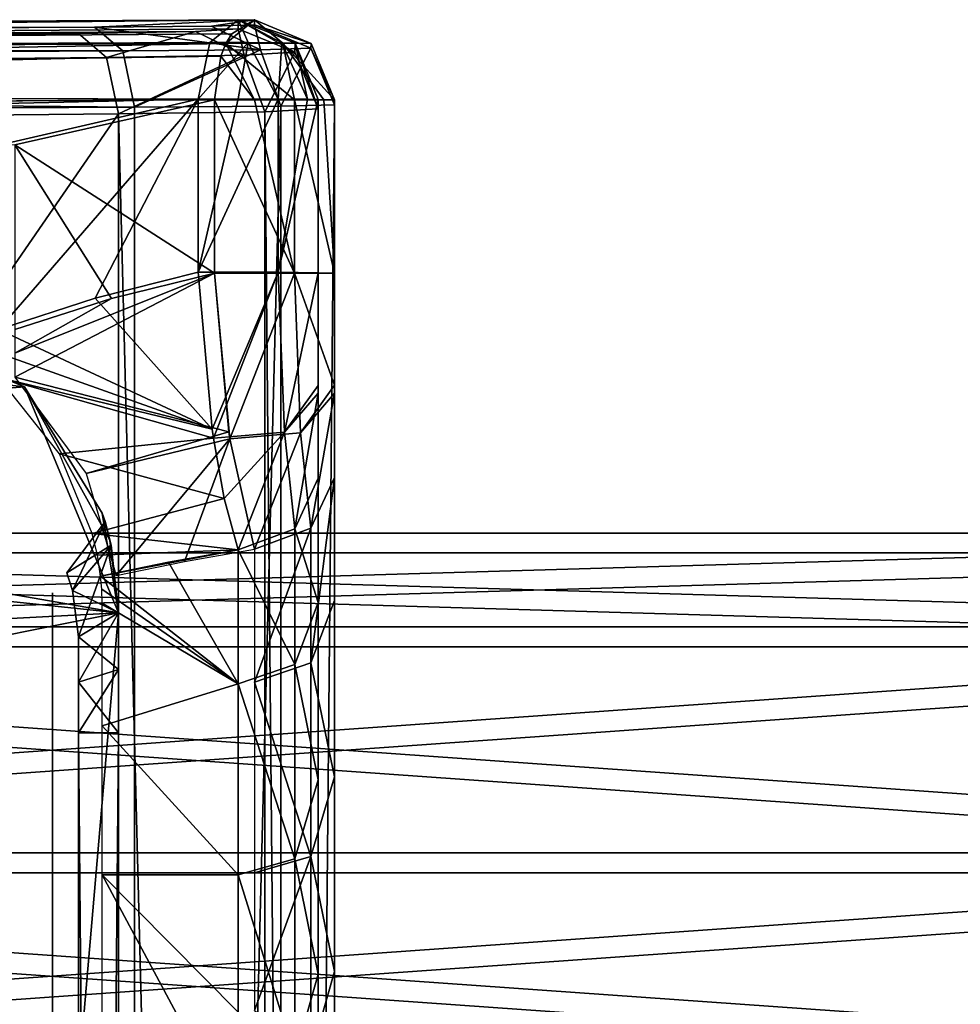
# Model space of a CAD drawing. Header units: millimetres. Extents: x -95 to 107, y -68 to 6.
# Tile 20 of 21: x 65 to 76, y -6 to 6. Entities that reach past the tile are written whole.
import ezdxf

# ---------------------------------------------------------------- set-up
doc = ezdxf.new("R2010")
doc.units = ezdxf.units.MM
doc.header["$LTSCALE"] = 101.851852
doc.layers.get('0').update_dxf_attribs({"linetype": 'CONTINUOUS'})

msp = doc.modelspace()

# ---------------------------------------------------------------- linework, layer by layer
at = {"color": 0, "linetype": 'Continuous'}
for points in [[(67.523, 5.918, -161.571), (12.173, 5.64, -193.529), (11.818, 5.349, -192.912), (67.523, 5.918, -161.571)], [(67.523, 5.918, -161.571), (11.818, 5.349, -192.912), (67.239, 5.746, -161.08), (67.523, 5.918, -161.571)], [(67.32, 5.922, 161.576), (11.97, 5.395, 193.529), (67.32, 5.808, 168.503), (67.32, 5.922, 161.576)], [(11.97, 5.395, 193.529), (67.32, 5.922, 161.576), (66.965, 5.636, 160.956), (11.97, 5.395, 193.529)], [(67.523, 5.918, -161.571), (65.523, 5.828, -171.965), (12.173, 5.64, -193.529), (67.523, 5.918, -161.571)], [(66.986, 5.841, -170.501), (65.523, 5.828, -171.965), (67.523, 5.918, -161.571), (66.986, 5.841, -170.501)], [(67.32, 5.922, 161.576), (67.444, 5.637, 160.872), (66.965, 5.636, 160.956), (67.32, 5.922, 161.576)], [(67.523, 5.858, -168.501), (66.986, 5.841, -170.501), (67.523, 5.918, -161.571), (67.523, 5.858, -168.501)], [(67.523, 5.918, -161.571), (67.239, 5.746, -161.08), (67.166, 5.625, -160.953), (67.523, 5.918, -161.571)], [(67.523, 5.918, -161.571), (67.166, 5.625, -160.953), (67.878, 5.627, -160.955), (67.523, 5.918, -161.571)], [(67.32, 5.922, 161.576), (68.031, 5.626, 161.571), (67.864, 5.633, 161.115), (67.32, 5.922, 161.576)], [(67.32, 5.922, 161.576), (67.864, 5.633, 161.115), (67.444, 5.637, 160.872), (67.32, 5.922, 161.576)], [(67.32, 5.922, 161.576), (67.32, 5.808, 168.503), (68.027, 5.516, 168.499), (67.32, 5.922, 161.576)], [(68.031, 5.626, 161.571), (67.32, 5.922, 161.576), (68.027, 5.516, 168.499), (68.031, 5.626, 161.571)], [(67.523, 5.918, -161.571), (67.878, 5.627, -160.955), (68.232, 5.623, -161.57), (67.523, 5.918, -161.571)], [(67.523, 5.858, -168.501), (67.523, 5.918, -161.571), (68.232, 5.623, -161.57), (67.523, 5.858, -168.501)], [(67.32, 5.808, 168.503), (11.97, 5.395, 193.529), (66.783, 5.775, 170.503), (67.32, 5.808, 168.503)], [(65.523, 5.828, -171.965), (16.173, 5.579, -200.458), (12.173, 5.64, -193.529), (65.523, 5.828, -171.965)], [(16.173, 5.579, -200.458), (65.523, 5.828, -171.965), (65.875, 5.532, -172.573), (16.173, 5.579, -200.458)], [(65.523, 5.828, -171.965), (66.986, 5.841, -170.501), (67.598, 5.546, -170.851), (65.523, 5.828, -171.965)], [(65.523, 5.828, -171.965), (67.598, 5.546, -170.851), (65.875, 5.532, -172.573), (65.523, 5.828, -171.965)], [(67.32, 5.808, 168.503), (66.783, 5.775, 170.503), (67.396, 5.477, 170.851), (67.32, 5.808, 168.503)], [(66.986, 5.841, -170.501), (67.523, 5.858, -168.501), (67.598, 5.546, -170.851), (66.986, 5.841, -170.501)], [(68.027, 5.516, 168.499), (67.32, 5.808, 168.503), (67.396, 5.477, 170.851), (68.027, 5.516, 168.499)], [(67.523, 5.858, -168.501), (68.232, 5.623, -161.57), (68.23, 5.565, -168.499), (67.523, 5.858, -168.501)], [(67.523, 5.858, -168.501), (68.23, 5.565, -168.499), (67.598, 5.546, -170.851), (67.523, 5.858, -168.501)], [(15.97, 5.281, 200.457), (65.32, 5.75, 171.967), (8.493, 5.338, 197.006), (15.97, 5.281, 200.457)], [(8.493, 5.338, 197.006), (65.32, 5.75, 171.967), (11.97, 5.395, 193.529), (8.493, 5.338, 197.006)], [(67.239, 5.746, -161.08), (11.818, 5.349, -192.912), (67.166, 5.625, -160.953), (67.239, 5.746, -161.08)], [(11.97, 5.395, 193.529), (65.32, 5.75, 171.967), (66.783, 5.775, 170.503), (11.97, 5.395, 193.529)], [(15.97, 5.281, 200.457), (16.317, 4.992, 201.052), (65.32, 5.75, 171.967), (15.97, 5.281, 200.457)], [(65.32, 5.75, 171.967), (16.317, 4.992, 201.052), (65.673, 5.45, 172.572), (65.32, 5.75, 171.967)], [(65.32, 5.75, 171.967), (65.673, 5.45, 172.572), (66.783, 5.775, 170.503), (65.32, 5.75, 171.967)], [(66.783, 5.775, 170.503), (65.673, 5.45, 172.572), (67.396, 5.477, 170.851), (66.783, 5.775, 170.503)], [(11.97, 5.395, 193.529), (66.965, 5.636, 160.956), (11.616, 5.11, 192.91), (11.97, 5.395, 193.529)], [(66.965, 5.636, 160.956), (66.82, 4.929, 160.693), (11.616, 5.11, 192.91), (66.965, 5.636, 160.956)], [(11.818, 5.349, -192.912), (11.673, 4.64, -192.655), (67.166, 5.625, -160.953), (11.818, 5.349, -192.912)], [(67.166, 5.625, -160.953), (11.673, 4.64, -192.655), (67.102, 5.464, -160.84), (67.166, 5.625, -160.953)], [(16.531, 5.272, -201.075), (16.173, 5.579, -200.458), (65.875, 5.532, -172.573), (16.531, 5.272, -201.075)], [(67.598, 5.546, -170.851), (66.023, 4.828, -172.823), (65.875, 5.532, -172.573), (67.598, 5.546, -170.851)], [(67.853, 4.841, -170.993), (66.023, 4.828, -172.823), (67.598, 5.546, -170.851), (67.853, 4.841, -170.993)], [(67.32, 4.93, 160.559), (66.82, 4.929, 160.693), (67.444, 5.637, 160.872), (67.32, 4.93, 160.559)], [(67.444, 5.637, 160.872), (66.82, 4.929, 160.693), (66.965, 5.636, 160.956), (67.444, 5.637, 160.872)], [(67.166, 5.625, -160.953), (67.102, 5.464, -160.84), (67.523, 4.918, -160.564), (67.166, 5.625, -160.953)], [(67.166, 5.625, -160.953), (68.023, 4.918, -160.698), (67.878, 5.627, -160.955), (67.166, 5.625, -160.953)], [(68.023, 4.918, -160.698), (67.166, 5.625, -160.953), (67.523, 4.918, -160.564), (68.023, 4.918, -160.698)], [(67.82, 4.929, 160.693), (67.32, 4.93, 160.559), (67.444, 5.637, 160.872), (67.82, 4.929, 160.693)], [(67.864, 5.633, 161.115), (67.82, 4.929, 160.693), (67.444, 5.637, 160.872), (67.864, 5.633, 161.115)], [(68.23, 5.565, -168.499), (67.853, 4.841, -170.993), (67.598, 5.546, -170.851), (68.23, 5.565, -168.499)], [(68.186, 4.926, 161.059), (67.82, 4.929, 160.693), (67.864, 5.633, 161.115), (68.186, 4.926, 161.059)], [(68.23, 5.565, -168.499), (68.523, 4.858, -168.493), (67.853, 4.841, -170.993), (68.23, 5.565, -168.499)], [(68.031, 5.626, 161.571), (68.186, 4.926, 161.059), (67.864, 5.633, 161.115), (68.031, 5.626, 161.571)], [(68.389, 4.918, -161.064), (68.523, 4.918, -161.564), (67.878, 5.627, -160.955), (68.389, 4.918, -161.064)], [(67.878, 5.627, -160.955), (68.523, 4.918, -161.564), (68.232, 5.623, -161.57), (67.878, 5.627, -160.955)], [(68.023, 4.918, -160.698), (68.389, 4.918, -161.064), (67.878, 5.627, -160.955), (68.023, 4.918, -160.698)], [(68.32, 4.808, 168.487), (68.031, 5.626, 161.571), (68.027, 5.516, 168.499), (68.32, 4.808, 168.487)], [(68.32, 4.922, 161.559), (68.186, 4.926, 161.059), (68.031, 5.626, 161.571), (68.32, 4.922, 161.559)], [(68.32, 4.808, 168.487), (68.32, 4.922, 161.559), (68.031, 5.626, 161.571), (68.32, 4.808, 168.487)], [(68.232, 5.623, -161.57), (68.523, 4.918, -161.564), (68.23, 5.565, -168.499), (68.232, 5.623, -161.57)], [(68.523, 4.918, -161.564), (68.523, 4.858, -168.493), (68.23, 5.565, -168.499), (68.523, 4.918, -161.564)], [(11.673, 4.64, -192.655), (67.023, 4.918, -160.698), (67.102, 5.464, -160.84), (11.673, 4.64, -192.655)], [(16.317, 4.992, 201.052), (16.47, 4.274, 201.306), (65.673, 5.45, 172.572), (16.317, 4.992, 201.052)], [(16.47, 4.274, 201.306), (65.82, 4.744, 172.817), (65.673, 5.45, 172.572), (16.47, 4.274, 201.306)], [(66.023, 4.828, -172.823), (16.531, 5.272, -201.075), (65.875, 5.532, -172.573), (66.023, 4.828, -172.823)], [(65.673, 5.45, 172.572), (65.82, 4.744, 172.817), (67.396, 5.477, 170.851), (65.673, 5.45, 172.572)], [(65.82, 4.744, 172.817), (67.651, 4.771, 170.987), (67.396, 5.477, 170.851), (65.82, 4.744, 172.817)], [(67.102, 5.464, -160.84), (67.023, 4.918, -160.698), (67.523, 4.918, -160.564), (67.102, 5.464, -160.84)], [(67.651, 4.771, 170.987), (68.027, 5.516, 168.499), (67.396, 5.477, 170.851), (67.651, 4.771, 170.987)], [(67.651, 4.771, 170.987), (68.32, 4.808, 168.487), (68.027, 5.516, 168.499), (67.651, 4.771, 170.987)], [(16.673, 4.579, -201.315), (16.531, 5.272, -201.075), (66.023, 4.828, -172.823), (16.673, 4.579, -201.315)], [(66.82, 4.929, 160.693), (11.47, 4.402, 192.647), (11.616, 5.11, 192.91), (66.82, 4.929, 160.693)], [(64.32, 4.354, 162.132), (11.47, 3.692, 192.641), (66.82, 4.929, 160.693), (64.32, 4.354, 162.132)], [(66.82, 4.929, 160.693), (11.47, 3.692, 192.641), (11.47, 4.402, 192.647), (66.82, 4.929, 160.693)], [(64.32, 2.044, 162.114), (64.32, 4.354, 162.132), (66.82, 4.929, 160.693), (64.32, 2.044, 162.114)], [(65.529, 2.436, 161.42), (64.32, 2.044, 162.114), (66.82, 4.929, 160.693), (65.529, 2.436, 161.42)], [(66.82, 2.762, 160.677), (65.529, 2.436, 161.42), (66.82, 4.929, 160.693), (66.82, 2.762, 160.677)], [(66.82, 2.762, 160.677), (66.82, 4.929, 160.693), (67.32, 4.93, 160.559), (66.82, 2.762, 160.677)], [(67.82, 4.929, 160.693), (66.82, 2.762, 160.677), (67.32, 4.93, 160.559), (67.82, 4.929, 160.693)], [(67.82, 2.763, 160.677), (66.82, 2.762, 160.677), (67.82, 4.929, 160.693), (67.82, 2.763, 160.677)], [(67.82, 2.763, 160.677), (67.82, 4.929, 160.693), (68.186, 4.926, 161.059), (67.82, 2.763, 160.677)], [(11.673, 4.64, -192.655), (64.523, 4.356, -162.142), (67.023, 4.918, -160.698), (11.673, 4.64, -192.655)], [(16.673, 4.579, -201.315), (66.023, 4.828, -172.823), (66.023, -66.828, -172.823), (16.673, 4.579, -201.315)], [(67.023, 4.918, -160.698), (64.523, 4.356, -162.142), (67.023, 2.752, -160.698), (67.023, 4.918, -160.698)], [(66.023, 4.828, -172.823), (67.853, 4.841, -170.993), (66.023, -66.828, -172.823), (66.023, 4.828, -172.823)], [(66.023, -66.828, -172.823), (67.853, 4.841, -170.993), (67.853, -66.841, -170.993), (66.023, -66.828, -172.823)], [(67.023, 4.918, -160.698), (67.023, 2.752, -160.698), (68.023, 2.749, -160.698), (67.023, 4.918, -160.698)], [(67.523, 4.918, -160.564), (67.023, 4.918, -160.698), (68.023, 2.749, -160.698), (67.523, 4.918, -160.564)], [(68.023, 4.918, -160.698), (67.523, 4.918, -160.564), (68.023, 2.749, -160.698), (68.023, 4.918, -160.698)], [(68.32, -66.906, 167.931), (68.32, 4.808, 168.487), (67.651, 4.771, 170.987), (68.32, -66.906, 167.931)], [(68.32, 4.922, 161.559), (67.82, 2.763, 160.677), (68.186, 4.926, 161.059), (68.32, 4.922, 161.559)], [(68.32, 4.922, 161.559), (68.32, 2.756, 161.543), (67.82, 2.763, 160.677), (68.32, 4.922, 161.559)], [(68.523, 4.858, -168.493), (68.523, -66.858, -168.493), (67.853, -66.841, -170.993), (68.523, 4.858, -168.493)], [(67.853, 4.841, -170.993), (68.523, 4.858, -168.493), (67.853, -66.841, -170.993), (67.853, 4.841, -170.993)], [(68.389, 4.918, -161.064), (68.023, 4.918, -160.698), (68.523, 2.749, -161.564), (68.389, 4.918, -161.064)], [(68.523, 2.749, -161.564), (68.023, 4.918, -160.698), (68.023, 2.749, -160.698), (68.523, 2.749, -161.564)], [(68.32, 4.922, 161.559), (68.32, 4.808, 168.487), (68.32, 2.756, 161.543), (68.32, 4.922, 161.559)], [(68.32, 4.808, 168.487), (68.32, -66.906, 167.931), (68.32, -3.586, 166.246), (68.32, 4.808, 168.487)], [(68.32, 2.756, 161.543), (68.32, 4.808, 168.487), (68.32, -1.369, 165.213), (68.32, 2.756, 161.543)], [(68.32, -1.369, 165.213), (68.32, 4.808, 168.487), (68.32, -3.586, 166.246), (68.32, -1.369, 165.213)], [(68.523, 4.918, -161.564), (68.389, 4.918, -161.064), (68.523, 2.749, -161.564), (68.523, 4.918, -161.564)], [(68.523, 4.918, -161.564), (68.523, 2.749, -161.564), (68.523, 4.858, -168.493), (68.523, 4.918, -161.564)], [(68.523, 4.858, -168.493), (68.523, 2.749, -161.564), (68.523, 1.35, -162.003), (68.523, 4.858, -168.493)], [(68.523, -66.858, -168.493), (68.523, 4.858, -168.493), (68.523, -58.447, -166.317), (68.523, -66.858, -168.493)], [(68.523, -58.447, -166.317), (68.523, 4.858, -168.493), (68.523, -56.015, -166.309), (68.523, -58.447, -166.317)], [(68.523, -56.015, -166.309), (68.523, 4.858, -168.493), (68.523, -53.825, -165.251), (68.523, -56.015, -166.309)], [(68.523, -53.825, -165.251), (68.523, 4.858, -168.493), (68.523, -52.298, -163.34), (68.523, -53.825, -165.251)], [(68.523, -52.298, -163.34), (68.523, 4.858, -168.493), (68.523, -51.75, -160.95), (68.523, -52.298, -163.34)], [(68.523, -51.75, -160.95), (68.523, 4.858, -168.493), (68.523, -5.985, -166.31), (68.523, -51.75, -160.95)], [(68.523, -5.985, -166.31), (68.523, 4.858, -168.493), (68.523, -3.552, -166.317), (68.523, -5.985, -166.31)], [(68.523, -3.552, -166.317), (68.523, 4.858, -168.493), (68.523, -1.343, -165.266), (68.523, -3.552, -166.317)], [(68.523, -1.343, -165.266), (68.523, 4.858, -168.493), (68.523, 0.195, -163.357), (68.523, -1.343, -165.266)], [(68.523, 0.195, -163.357), (68.523, 4.858, -168.493), (68.523, 1.25, -162.072), (68.523, 0.195, -163.357)], [(68.523, 1.25, -162.072), (68.523, 4.858, -168.493), (68.523, 1.35, -162.003), (68.523, 1.25, -162.072)], [(16.47, 4.274, 201.306), (16.47, -66.882, 200.754), (65.82, 4.744, 172.817), (16.47, 4.274, 201.306)], [(16.47, -66.882, 200.754), (65.82, -66.91, 172.261), (65.82, 4.744, 172.817), (16.47, -66.882, 200.754)], [(65.82, 4.744, 172.817), (67.651, -66.908, 170.431), (67.651, 4.771, 170.987), (65.82, 4.744, 172.817)], [(65.82, -66.91, 172.261), (67.651, -66.908, 170.431), (65.82, 4.744, 172.817), (65.82, -66.91, 172.261)], [(67.651, -66.908, 170.431), (68.32, -66.906, 167.931), (67.651, 4.771, 170.987), (67.651, -66.908, 170.431)], [(16.673, -66.579, -201.315), (16.673, 4.579, -201.315), (66.023, -66.828, -172.823), (16.673, -66.579, -201.315)], [(64.523, 4.356, -162.142), (64.523, 2.045, -162.142), (65.733, 2.432, -161.443), (64.523, 4.356, -162.142)], [(67.023, 2.752, -160.698), (64.523, 4.356, -162.142), (65.733, 2.432, -161.443), (67.023, 2.752, -160.698)], [(64.523, 1.75, -162.154), (64.523, 1.448, -162.194), (67.023, 2.752, -160.698), (64.523, 1.75, -162.154)], [(64.523, 1.75, -162.154), (67.023, 2.752, -160.698), (65.733, 2.432, -161.443), (64.523, 1.75, -162.154)], [(67.023, 2.752, -160.698), (64.523, 1.448, -162.194), (67.201, 0.766, -161.262), (67.023, 2.752, -160.698)], [(65.529, 2.436, 161.42), (66.82, 2.762, 160.677), (66.995, 0.799, 161.208), (65.529, 2.436, 161.42)], [(66.995, 0.799, 161.208), (66.82, 2.762, 160.677), (67.82, 2.763, 160.677), (66.995, 0.799, 161.208)], [(67.011, 0.686, 161.279), (66.995, 0.799, 161.208), (67.82, 2.763, 160.677), (67.011, 0.686, 161.279)], [(67.011, 0.686, 161.279), (67.82, 2.763, 160.677), (67.898, 0.761, 161.391), (67.011, 0.686, 161.279)], [(68.023, 2.749, -160.698), (67.023, 2.752, -160.698), (67.214, 0.679, -161.318), (68.023, 2.749, -160.698)], [(67.214, 0.679, -161.318), (67.023, 2.752, -160.698), (67.201, 0.766, -161.262), (67.214, 0.679, -161.318)], [(68.101, 0.755, -161.429), (68.023, 2.749, -160.698), (67.214, 0.679, -161.318), (68.101, 0.755, -161.429)], [(67.82, 2.763, 160.677), (68.32, 2.756, 161.543), (67.898, 0.761, 161.391), (67.82, 2.763, 160.677)], [(68.32, 2.756, 161.543), (68.32, 1.347, 161.972), (67.898, 0.761, 161.391), (68.32, 2.756, 161.543)], [(68.523, 2.749, -161.564), (68.023, 2.749, -160.698), (68.523, 1.35, -162.003), (68.523, 2.749, -161.564)], [(68.523, 1.35, -162.003), (68.023, 2.749, -160.698), (68.101, 0.755, -161.429), (68.523, 1.35, -162.003)], [(68.32, 1.347, 161.972), (68.32, 2.756, 161.543), (68.32, -1.369, 165.213), (68.32, 1.347, 161.972)], [(61.82, 2.5, 169.8), (54.32, 0.5, 169.8), (64.647, 1.328, 169.8), (61.82, 2.5, 169.8)], [(61.82, 2.5, -170.2), (64.647, 1.328, -170.2), (54.32, 2.5, -170.2), (61.82, 2.5, -170.2)], [(54.32, 2.5, -170.2), (64.647, 1.328, -170.2), (54.32, 0.5, -170.2), (54.32, 2.5, -170.2)], [(61.82, 2.5, 169.8), (64.647, 1.328, 169.8), (61.82, 2.5, -170.2), (61.82, 2.5, 169.8)], [(64.647, 1.328, 169.8), (64.647, 1.328, -170.2), (61.82, 2.5, -170.2), (64.647, 1.328, 169.8)], [(64.32, 2.044, 162.114), (65.529, 2.436, 161.42), (66.995, 0.799, 161.208), (64.32, 2.044, 162.114)], [(64.523, 2.045, -162.142), (64.523, 1.75, -162.154), (65.733, 2.432, -161.443), (64.523, 2.045, -162.142)], [(64.32, 1.749, 162.125), (64.32, 2.044, 162.114), (66.995, 0.799, 161.208), (64.32, 1.749, 162.125)], [(64.32, 1.447, 162.162), (64.32, 1.749, 162.125), (66.995, 0.799, 161.208), (64.32, 1.447, 162.162)], [(65.085, 0.491, 162.151), (64.32, 1.447, 162.162), (67.011, 0.686, 161.279), (65.085, 0.491, 162.151)], [(67.011, 0.686, 161.279), (64.32, 1.447, 162.162), (66.995, 0.799, 161.208), (67.011, 0.686, 161.279)], [(67.201, 0.766, -161.262), (64.523, 1.448, -162.194), (65.419, 0.245, -162.291), (67.201, 0.766, -161.262)], [(64.647, 1.328, 169.8), (54.32, 0.5, 169.8), (65.82, -1.5, 169.8), (64.647, 1.328, 169.8)], [(64.647, 1.328, -170.2), (65.82, -1.5, -170.2), (54.32, 0.5, -170.2), (64.647, 1.328, -170.2)], [(64.647, 1.328, 169.8), (65.82, -1.5, 169.8), (65.619, -0.25, 159.625), (64.647, 1.328, 169.8)], [(64.647, 1.328, -170.2), (64.647, 1.328, 169.8), (65.619, -0.25, 159.625), (64.647, 1.328, -170.2)], [(65.82, -1.5, -170.2), (64.647, 1.328, -170.2), (65.82, -1.5, -163.04), (65.82, -1.5, -170.2)], [(65.619, -0.25, 155.625), (64.647, 1.328, -170.2), (65.619, -0.25, 159.625), (65.619, -0.25, 155.625)], [(64.647, 1.328, -170.2), (65.619, -0.25, 155.625), (65.619, -0.25, -156.03), (64.647, 1.328, -170.2)], [(65.82, -1.5, -163.04), (64.647, 1.328, -170.2), (65.714, -0.589, -161.689), (65.82, -1.5, -163.04)], [(65.714, -0.589, -161.689), (64.647, 1.328, -170.2), (65.619, -0.25, -160.03), (65.714, -0.589, -161.689)], [(65.619, -0.25, -160.03), (64.647, 1.328, -170.2), (65.619, -0.25, -156.03), (65.619, -0.25, -160.03)], [(68.32, 1.347, 161.972), (68.32, 1.25, 162.038), (67.898, 0.761, 161.391), (68.32, 1.347, 161.972)], [(68.32, 1.25, 162.038), (68.027, -0.448, 163.001), (67.898, 0.761, 161.391), (68.32, 1.25, 162.038)], [(68.32, 1.25, 162.038), (68.32, 0.185, 163.315), (68.027, -0.448, 163.001), (68.32, 1.25, 162.038)], [(68.523, 1.25, -162.072), (68.523, 1.35, -162.003), (68.101, 0.755, -161.429), (68.523, 1.25, -162.072)], [(68.23, -0.44, -163.048), (68.523, 1.25, -162.072), (68.101, 0.755, -161.429), (68.23, -0.44, -163.048)], [(68.523, 0.195, -163.357), (68.523, 1.25, -162.072), (68.23, -0.44, -163.048), (68.523, 0.195, -163.357)], [(68.32, 1.25, 162.038), (68.32, 1.347, 161.972), (68.32, -1.369, 165.213), (68.32, 1.25, 162.038)], [(68.32, 0.185, 163.315), (68.32, 1.25, 162.038), (68.32, -1.369, 165.213), (68.32, 0.185, 163.315)], [(67.214, 0.679, -161.318), (67.201, 0.766, -161.262), (65.419, 0.245, -162.291), (67.214, 0.679, -161.318)], [(67.145, -0.067, 161.926), (67.011, 0.686, 161.279), (67.898, 0.761, 161.391), (67.145, -0.067, 161.926)], [(67.32, -0.711, 162.871), (67.145, -0.067, 161.926), (67.898, 0.761, 161.391), (67.32, -0.711, 162.871)], [(67.523, -0.704, -162.919), (68.101, 0.755, -161.429), (67.214, 0.679, -161.318), (67.523, -0.704, -162.919)], [(68.027, -0.448, 163.001), (67.32, -0.711, 162.871), (67.898, 0.761, 161.391), (68.027, -0.448, 163.001)], [(67.523, -0.704, -162.919), (68.23, -0.44, -163.048), (68.101, 0.755, -161.429), (67.523, -0.704, -162.919)], [(67.145, -0.067, 161.926), (65.085, 0.491, 162.151), (67.011, 0.686, 161.279), (67.145, -0.067, 161.926)], [(65.792, -1.03, -163.482), (67.214, 0.679, -161.318), (65.419, 0.245, -162.291), (65.792, -1.03, -163.482)], [(66.646, -0.855, -163.204), (67.214, 0.679, -161.318), (65.792, -1.03, -163.482), (66.646, -0.855, -163.204)], [(67.523, -0.704, -162.919), (67.214, 0.679, -161.318), (66.646, -0.855, -163.204), (67.523, -0.704, -162.919)], [(54.32, 0.5, 169.8), (46.82, -2.5, 169.8), (65.82, -1.5, 169.8), (54.32, 0.5, 169.8)], [(65.82, -1.5, -170.2), (60.82, -2.5, -170.2), (46.82, 0.5, -170.2), (65.82, -1.5, -170.2)], [(54.32, 0.5, -170.2), (65.82, -1.5, -170.2), (46.82, 0.5, -170.2), (54.32, 0.5, -170.2)], [(65.49, -0.506, 162.79), (65.085, 0.491, 162.151), (67.145, -0.067, 161.926), (65.49, -0.506, 162.79)], [(68.32, 0.185, 163.315), (68.32, -1.369, 165.213), (68.027, -0.448, 163.001), (68.32, 0.185, 163.315)], [(68.523, -1.343, -165.266), (68.523, 0.195, -163.357), (68.23, -2.123, -164.959), (68.523, -1.343, -165.266)], [(68.23, -2.123, -164.959), (68.523, 0.195, -163.357), (68.23, -0.44, -163.048), (68.23, -2.123, -164.959)], [(67.32, -0.711, 162.871), (65.49, -0.506, 162.79), (67.145, -0.067, 161.926), (67.32, -0.711, 162.871)], [(65.174, -1, -52.7), (65.653, -0.357, -52.7), (65.729, -0.652, -51.593), (65.174, -1, -52.7)], [(65.653, -0.357, -52.7), (65.174, -1, -52.7), (65.174, -1, -134.7), (65.653, -0.357, -52.7)], [(65.653, -0.357, -134.7), (65.653, -0.357, -52.7), (65.174, -1, -134.7), (65.653, -0.357, -134.7)], [(65.244, -1.22, -135.609), (65.653, -0.357, -134.7), (65.174, -1, -134.7), (65.244, -1.22, -135.609)], [(65.729, -0.652, -135.806), (65.653, -0.357, -134.7), (65.244, -1.22, -135.609), (65.729, -0.652, -135.806)], [(65.619, -0.25, 159.625), (65.82, -1.5, 169.8), (65.714, -0.589, 161.284), (65.619, -0.25, 159.625)], [(65.714, -0.589, 153.966), (65.653, -0.357, -52.7), (65.619, -0.25, 155.625), (65.714, -0.589, 153.966)], [(65.619, -0.25, 155.625), (65.653, -0.357, -52.7), (65.619, -0.25, -156.03), (65.619, -0.25, 155.625)], [(65.619, -0.25, -156.03), (65.653, -0.357, -52.7), (65.653, -0.357, -134.7), (65.619, -0.25, -156.03)], [(65.714, -0.589, -154.371), (65.619, -0.25, -156.03), (65.653, -0.357, -134.7), (65.714, -0.589, -154.371)], [(65.729, -0.652, -51.593), (65.653, -0.357, -52.7), (65.714, -0.589, 153.966), (65.729, -0.652, -51.593)], [(65.729, -0.652, -135.806), (65.714, -0.589, -154.371), (65.653, -0.357, -134.7), (65.729, -0.652, -135.806)], [(67.32, -0.711, 162.871), (68.027, -0.448, 163.001), (68.027, -2.146, 164.899), (67.32, -0.711, 162.871)], [(68.23, -2.123, -164.959), (68.23, -0.44, -163.048), (67.523, -2.364, -164.765), (68.23, -2.123, -164.959)], [(67.523, -2.364, -164.765), (68.23, -0.44, -163.048), (67.523, -0.704, -162.919), (67.523, -2.364, -164.765)], [(68.027, -0.448, 163.001), (68.32, -1.369, 165.213), (68.027, -2.146, 164.899), (68.027, -0.448, 163.001)], [(46.814, -0.5, -160.019), (86.813, -1.672, -162.869), (46.813, -1.672, -162.848), (46.814, -0.5, -160.019)], [(86.814, -0.5, -160.041), (86.813, -1.672, -162.869), (46.814, -0.5, -160.019), (86.814, -0.5, -160.041)], [(86.816, -0.5, -156.041), (86.814, -0.5, -160.041), (46.814, -0.5, -160.019), (86.816, -0.5, -156.041)], [(46.816, -0.5, -156.019), (86.816, -0.5, -156.041), (46.814, -0.5, -160.019), (46.816, -0.5, -156.019)], [(86.816, -0.5, -156.041), (46.816, -0.5, -156.019), (46.818, -1.672, -153.191), (86.816, -0.5, -156.041)], [(86.818, -1.672, -153.212), (86.816, -0.5, -156.041), (46.818, -1.672, -153.191), (86.818, -1.672, -153.212)], [(65.558, -0.778, 163.084), (65.49, -0.506, 162.79), (67.32, -0.711, 162.871), (65.558, -0.778, 163.084)], [(65.82, -1.5, 169.8), (65.82, -1.5, 162.635), (65.714, -0.589, 161.284), (65.82, -1.5, 169.8)], [(65.82, -1.5, 152.615), (65.729, -0.652, -51.593), (65.714, -0.589, 153.966), (65.82, -1.5, 152.615)], [(65.82, -1.5, -153.02), (65.714, -0.589, -154.371), (65.82, -1.5, -136.7), (65.82, -1.5, -153.02)], [(65.82, -1.5, -136.7), (65.714, -0.589, -154.371), (65.729, -0.652, -135.806), (65.82, -1.5, -136.7)], [(65.244, -1.22, -51.79), (65.174, -1, -52.7), (65.729, -0.652, -51.593), (65.244, -1.22, -51.79)], [(65.82, -1.5, -50.7), (65.244, -1.22, -51.79), (65.729, -0.652, -51.593), (65.82, -1.5, -50.7)], [(65.32, -1.8, -136.3), (65.729, -0.652, -135.806), (65.244, -1.22, -135.609), (65.32, -1.8, -136.3)], [(65.82, -1.5, -136.7), (65.729, -0.652, -135.806), (65.32, -1.8, -136.3), (65.82, -1.5, -136.7)], [(65.598, -1.039, 163.428), (65.558, -0.778, 163.084), (67.32, -0.711, 162.871), (65.598, -1.039, 163.428)], [(66.449, -0.863, 163.153), (65.598, -1.039, 163.428), (67.32, -0.711, 162.871), (66.449, -0.863, 163.153)], [(65.82, -1.5, 152.615), (65.82, -1.5, -50.7), (65.729, -0.652, -51.593), (65.82, -1.5, 152.615)], [(66.449, -0.863, 163.153), (67.32, -0.711, 162.871), (67.32, -2.385, 164.704), (66.449, -0.863, 163.153)], [(67.32, -2.385, 164.704), (67.32, -0.711, 162.871), (68.027, -2.146, 164.899), (67.32, -2.385, 164.704)], [(46.77, -0.75, 156.276), (86.681, -1.922, 152.382), (46.695, -1.922, 153.448), (46.77, -0.75, 156.276)], [(86.756, -0.75, 155.209), (86.681, -1.922, 152.382), (46.77, -0.75, 156.276), (86.756, -0.75, 155.209)], [(86.863, -0.75, 159.208), (86.756, -0.75, 155.209), (46.77, -0.75, 156.276), (86.863, -0.75, 159.208)], [(46.877, -0.75, 160.274), (86.863, -0.75, 159.208), (46.77, -0.75, 156.276), (46.877, -0.75, 160.274)], [(86.863, -0.75, 159.208), (46.877, -0.75, 160.274), (46.953, -1.922, 163.102), (86.863, -0.75, 159.208)], [(86.938, -1.922, 162.035), (86.863, -0.75, 159.208), (46.953, -1.922, 163.102), (86.938, -1.922, 162.035)], [(65.598, -1.039, 163.428), (66.449, -0.863, 163.153), (67.32, -2.385, 164.704), (65.598, -1.039, 163.428)], [(65.612, -1.204, 163.652), (65.598, -1.039, 163.428), (67.32, -2.385, 164.704), (65.612, -1.204, 163.652)], [(65.82, -1.5, -50.7), (65.32, -1.8, -51.1), (65.244, -1.22, -51.79), (65.82, -1.5, -50.7)], [(65.617, -1.378, 163.86), (65.612, -1.204, 163.652), (67.32, -2.385, 164.704), (65.617, -1.378, 163.86)], [(64.995, -59.864, -135.564), (64.995, -1.25, -134.15), (64.995, -60.45, -134.15), (64.995, -59.864, -135.564)], [(64.995, -1.836, -135.564), (64.995, -1.25, -134.15), (64.995, -59.864, -135.564), (64.995, -1.836, -135.564)], [(64.995, -1.25, -134.15), (64.995, -1.25, -52.95), (64.995, -60.45, -134.15), (64.995, -1.25, -134.15)], [(64.995, -60.45, -134.15), (64.995, -1.25, -52.95), (64.995, -60.45, -52.95), (64.995, -60.45, -134.15)], [(64.995, -1.25, -52.95), (64.995, -1.836, -51.536), (64.995, -60.45, -52.95), (64.995, -1.25, -52.95)], [(68.523, -3.552, -166.317), (68.523, -1.343, -165.266), (68.23, -2.123, -164.959), (68.523, -3.552, -166.317)], [(65.617, -2.914, 164.982), (65.617, -1.378, 163.86), (67.32, -2.385, 164.704), (65.617, -2.914, 164.982)], [(68.32, -1.369, 165.213), (68.32, -3.586, 166.246), (68.027, -2.146, 164.899), (68.32, -1.369, 165.213)], [(65.82, -1.5, 169.8), (46.82, -2.5, 169.8), (60.82, -2.5, 169.8), (65.82, -1.5, 169.8)], [(65.82, -60.5, 169.8), (65.82, -1.5, 169.8), (60.82, -59.5, 169.8), (65.82, -60.5, 169.8)], [(60.82, -59.5, 169.8), (65.82, -1.5, 169.8), (60.82, -2.5, 169.8), (60.82, -59.5, 169.8)], [(65.82, -60.5, -170.2), (60.82, -2.5, -170.2), (65.82, -1.5, -170.2), (65.82, -60.5, -170.2)], [(65.82, -2.209, -137.072), (65.82, -1.5, -136.7), (65.32, -2.368, -136.597), (65.82, -2.209, -137.072)], [(65.32, -2.368, -136.597), (65.82, -1.5, -136.7), (65.32, -1.8, -136.3), (65.32, -2.368, -136.597)], [(65.82, -1.5, -50.7), (65.82, -2.209, -50.328), (65.32, -1.8, -51.1), (65.82, -1.5, -50.7)], [(65.82, -1.5, 169.8), (65.82, -60.5, 169.8), (65.82, -57.5, 163.875), (65.82, -1.5, 169.8)], [(65.82, -1.5, 169.8), (65.82, -57.5, 163.875), (65.82, -4.5, 163.875), (65.82, -1.5, 169.8)], [(65.82, -1.5, 162.635), (65.82, -1.5, 169.8), (65.82, -2.877, 163.552), (65.82, -1.5, 162.635)], [(65.82, -2.877, 163.552), (65.82, -1.5, 169.8), (65.82, -4.5, 163.875), (65.82, -2.877, 163.552)], [(65.82, -59, -50.2), (65.82, -3, -50.2), (65.82, -1.5, 152.615), (65.82, -59, -50.2)], [(65.82, -2.877, 151.698), (65.82, -59, -50.2), (65.82, -1.5, 152.615), (65.82, -2.877, 151.698)], [(65.82, -2.209, -50.328), (65.82, -1.5, -50.7), (65.82, -1.5, 152.615), (65.82, -2.209, -50.328)], [(65.82, -3, -50.2), (65.82, -2.209, -50.328), (65.82, -1.5, 152.615), (65.82, -3, -50.2)], [(65.82, -60.5, -170.2), (65.82, -1.5, -170.2), (65.82, -57.5, -164.28), (65.82, -60.5, -170.2)], [(65.82, -1.5, -170.2), (65.82, -1.5, -163.04), (65.82, -2.877, -163.957), (65.82, -1.5, -170.2)], [(65.82, -7.504, -163.035), (65.82, -1.5, -170.2), (65.82, -4.5, -164.28), (65.82, -7.504, -163.035)], [(65.82, -1.5, -170.2), (65.82, -7.504, -163.035), (65.82, -53.25, -156.03), (65.82, -1.5, -170.2)], [(65.82, -4.5, -164.28), (65.82, -1.5, -170.2), (65.82, -2.877, -163.957), (65.82, -4.5, -164.28)], [(65.82, -57.5, -164.28), (65.82, -1.5, -170.2), (65.82, -54.495, -163.034), (65.82, -57.5, -164.28)], [(65.82, -54.495, -163.034), (65.82, -1.5, -170.2), (65.82, -53.25, -160.03), (65.82, -54.495, -163.034)], [(65.82, -53.25, -160.03), (65.82, -1.5, -170.2), (65.82, -53.25, -156.03), (65.82, -53.25, -160.03)], [(65.82, -1.5, -153.02), (65.82, -1.5, -136.7), (65.82, -2.209, -137.072), (65.82, -1.5, -153.02)], [(65.82, -1.5, -153.02), (65.82, -2.209, -137.072), (65.82, -2.877, -152.103), (65.82, -1.5, -153.02)], [(46.813, -1.672, -162.848), (86.812, -4.5, -164.041), (46.812, -4.5, -164.019), (46.813, -1.672, -162.848)], [(86.813, -1.672, -162.869), (86.812, -4.5, -164.041), (46.813, -1.672, -162.848), (86.813, -1.672, -162.869)], [(86.818, -4.5, -152.041), (86.818, -1.672, -153.212), (46.818, -4.5, -152.019), (86.818, -4.5, -152.041)], [(46.818, -4.5, -152.019), (86.818, -1.672, -153.212), (46.818, -1.672, -153.191), (46.818, -4.5, -152.019)], [(64.995, -58.45, -136.15), (64.995, -1.836, -135.564), (64.995, -59.864, -135.564), (64.995, -58.45, -136.15)], [(64.995, -3.25, -136.15), (64.995, -1.836, -135.564), (64.995, -58.45, -136.15), (64.995, -3.25, -136.15)], [(64.995, -60.45, -52.95), (64.995, -1.836, -51.536), (64.995, -59.864, -51.536), (64.995, -60.45, -52.95)], [(64.995, -1.836, -51.536), (64.995, -3.25, -50.95), (64.995, -59.864, -51.536), (64.995, -1.836, -51.536)], [(65.32, -1.8, -51.1), (65.82, -2.209, -50.328), (65.32, -2.368, -50.803), (65.32, -1.8, -51.1)], [(46.695, -1.922, 153.448), (86.65, -4.75, 151.211), (46.664, -4.75, 152.277), (46.695, -1.922, 153.448)], [(86.681, -1.922, 152.382), (86.65, -4.75, 151.211), (46.695, -1.922, 153.448), (86.681, -1.922, 152.382)], [(46.984, -4.75, 164.273), (86.938, -1.922, 162.035), (46.953, -1.922, 163.102), (46.984, -4.75, 164.273)], [(86.97, -4.75, 163.206), (86.938, -1.922, 162.035), (46.984, -4.75, 164.273), (86.97, -4.75, 163.206)], [(65.82, -3, -137.2), (65.82, -2.209, -137.072), (65.32, -3, -136.7), (65.82, -3, -137.2)], [(65.32, -3, -136.7), (65.82, -2.209, -137.072), (65.32, -2.368, -136.597), (65.32, -3, -136.7)], [(65.82, -2.209, -50.328), (65.82, -3, -50.2), (65.32, -2.368, -50.803), (65.82, -2.209, -50.328)], [(65.82, -2.209, -137.072), (65.82, -3, -137.2), (65.82, -2.877, -152.103), (65.82, -2.209, -137.072)], [(67.32, -2.385, 164.704), (68.027, -2.146, 164.899), (68.027, -4.576, 165.66), (67.32, -2.385, 164.704)], [(68.23, -4.547, -165.739), (68.23, -2.123, -164.959), (67.523, -2.364, -164.765), (68.23, -4.547, -165.739)], [(68.027, -2.146, 164.899), (68.32, -3.586, 166.246), (68.027, -4.576, 165.66), (68.027, -2.146, 164.899)], [(68.23, -4.547, -165.739), (68.523, -3.552, -166.317), (68.23, -2.123, -164.959), (68.23, -4.547, -165.739)], [(65.32, -2.368, -50.803), (65.82, -3, -50.2), (65.32, -3, -50.7), (65.32, -2.368, -50.803)], [(67.32, -4.776, 165.37), (65.617, -2.914, 164.982), (67.32, -2.385, 164.704), (67.32, -4.776, 165.37)], [(67.32, -4.776, 165.37), (67.32, -2.385, 164.704), (68.027, -4.576, 165.66), (67.32, -4.776, 165.37)], [(67.523, -4.75, -165.45), (68.23, -4.547, -165.739), (67.523, -2.364, -164.765), (67.523, -4.75, -165.45)], [(60.82, -59.5, -170.2), (60.82, -2.5, -170.2), (65.82, -60.5, -170.2), (60.82, -59.5, -170.2)], [(65.617, -4.776, 165.37), (65.617, -2.914, 164.982), (67.32, -4.776, 165.37), (65.617, -4.776, 165.37)], [(65.82, -4.5, 151.375), (65.82, -59, -50.2), (65.82, -2.877, 151.698), (65.82, -4.5, 151.375)], [(65.82, -2.877, -152.103), (65.82, -3, -137.2), (65.82, -4.5, -151.78), (65.82, -2.877, -152.103)], [(65.82, -59, -137.2), (65.82, -3, -137.2), (65.32, -59, -136.7), (65.82, -59, -137.2)], [(65.82, -3, -137.2), (65.32, -3, -136.7), (65.32, -59, -136.7), (65.82, -3, -137.2)], [(65.82, -59, -50.2), (65.32, -59, -50.7), (65.32, -3, -50.7), (65.82, -59, -50.2)], [(65.82, -3, -50.2), (65.82, -59, -50.2), (65.32, -3, -50.7), (65.82, -3, -50.2)], [(65.82, -4.5, -151.78), (65.82, -3, -137.2), (65.82, -59, -137.2), (65.82, -4.5, -151.78)], [(64.995, -59.864, -51.536), (64.995, -3.25, -50.95), (64.995, -58.45, -50.95), (64.995, -59.864, -51.536)], [(68.523, -5.985, -166.31), (68.523, -3.552, -166.317), (68.23, -4.547, -165.739), (68.523, -5.985, -166.31)], [(68.32, -3.586, 166.246), (68.32, -6.018, 166.22), (68.027, -4.576, 165.66), (68.32, -3.586, 166.246)], [(68.32, -3.586, 166.246), (68.32, -66.906, 167.931), (68.32, -6.018, 166.22), (68.32, -3.586, 166.246)], [(86.812, -4.5, -164.041), (86.813, -7.328, -162.869), (46.812, -4.5, -164.019), (86.812, -4.5, -164.041)], [(46.812, -4.5, -164.019), (86.813, -7.328, -162.869), (46.813, -7.328, -162.848), (46.812, -4.5, -164.019)], [(86.818, -7.328, -153.212), (86.818, -4.5, -152.041), (46.818, -7.328, -153.191), (86.818, -7.328, -153.212)], [(46.818, -7.328, -153.191), (86.818, -4.5, -152.041), (46.818, -4.5, -152.019), (46.818, -7.328, -153.191)], [(65.82, -60.5, -50.7), (65.82, -59.791, -50.328), (65.82, -4.5, 151.375), (65.82, -60.5, -50.7)], [(65.82, -57.5, 151.375), (65.82, -60.5, -50.7), (65.82, -4.5, 151.375), (65.82, -57.5, 151.375)], [(65.82, -59.791, -50.328), (65.82, -59, -50.2), (65.82, -4.5, 151.375), (65.82, -59.791, -50.328)], [(65.82, -7.504, 152.62), (65.82, -57.5, 151.375), (65.82, -4.5, 151.375), (65.82, -7.504, 152.62)], [(65.82, -57.5, 163.875), (65.82, -54.496, 162.63), (65.82, -4.5, 163.875), (65.82, -57.5, 163.875)], [(65.82, -4.5, 163.875), (65.82, -54.496, 162.63), (65.82, -7.505, 162.629), (65.82, -4.5, 163.875)], [(65.82, -7.505, -153.026), (65.82, -4.5, -151.78), (65.82, -59, -137.2), (65.82, -7.505, -153.026)], [(68.23, -7.028, -165.167), (68.23, -4.547, -165.739), (67.523, -6.472, -165.107), (68.23, -7.028, -165.167)], [(67.523, -6.472, -165.107), (68.23, -4.547, -165.739), (67.523, -4.75, -165.45), (67.523, -6.472, -165.107)], [(68.23, -7.028, -165.167), (68.523, -5.985, -166.31), (68.23, -4.547, -165.739), (68.23, -7.028, -165.167)], [(67.32, -4.776, 165.37), (68.027, -4.576, 165.66), (68.027, -7.052, 165.069), (67.32, -4.776, 165.37)], [(68.027, -4.576, 165.66), (68.32, -6.018, 166.22), (68.027, -7.052, 165.069), (68.027, -4.576, 165.66)], [(86.65, -4.75, 151.211), (86.681, -7.578, 152.382), (46.664, -4.75, 152.277), (86.65, -4.75, 151.211)], [(46.664, -4.75, 152.277), (86.681, -7.578, 152.382), (46.695, -7.578, 153.448), (46.664, -4.75, 152.277)], [(86.938, -7.578, 162.035), (86.97, -4.75, 163.206), (46.953, -7.578, 163.102), (86.938, -7.578, 162.035)], [(46.953, -7.578, 163.102), (86.97, -4.75, 163.206), (46.984, -4.75, 164.273), (46.953, -7.578, 163.102)], [(65.617, -7.948, 164.027), (65.617, -4.776, 165.37), (67.32, -7.948, 164.027), (65.617, -7.948, 164.027)], [(67.32, -7.948, 164.027), (65.617, -4.776, 165.37), (67.32, -6.496, 165.014), (67.32, -7.948, 164.027)], [(67.32, -6.496, 165.014), (65.617, -4.776, 165.37), (67.32, -4.776, 165.37), (67.32, -6.496, 165.014)], [(67.32, -6.496, 165.014), (67.32, -4.776, 165.37), (68.027, -7.052, 165.069), (67.32, -6.496, 165.014)], [(68.32, -6.018, 166.22), (68.32, -8.2, 165.145), (68.027, -7.052, 165.069), (68.32, -6.018, 166.22)], [(68.523, -8.175, -165.252), (68.523, -5.985, -166.31), (68.23, -7.028, -165.167), (68.523, -8.175, -165.252)], [(68.32, -6.018, 166.22), (68.32, -66.906, 167.931), (68.32, -8.2, 165.145), (68.32, -6.018, 166.22)], [(68.523, -51.75, -155.725), (68.523, -51.75, -160.95), (68.523, -5.985, -166.31), (68.523, -51.75, -155.725)], [(68.523, -51.018, -153.957), (68.523, -51.75, -155.725), (68.523, -5.985, -166.31), (68.523, -51.018, -153.957)], [(68.523, -49.25, -153.225), (68.523, -51.018, -153.957), (68.523, -5.985, -166.31), (68.523, -49.25, -153.225)], [(68.523, -8.175, -165.252), (68.523, -49.25, -153.225), (68.523, -5.985, -166.31), (68.523, -8.175, -165.252)]]:
    msp.add_3dface(points, dxfattribs=at)

doc.saveas('drawing.dxf')
